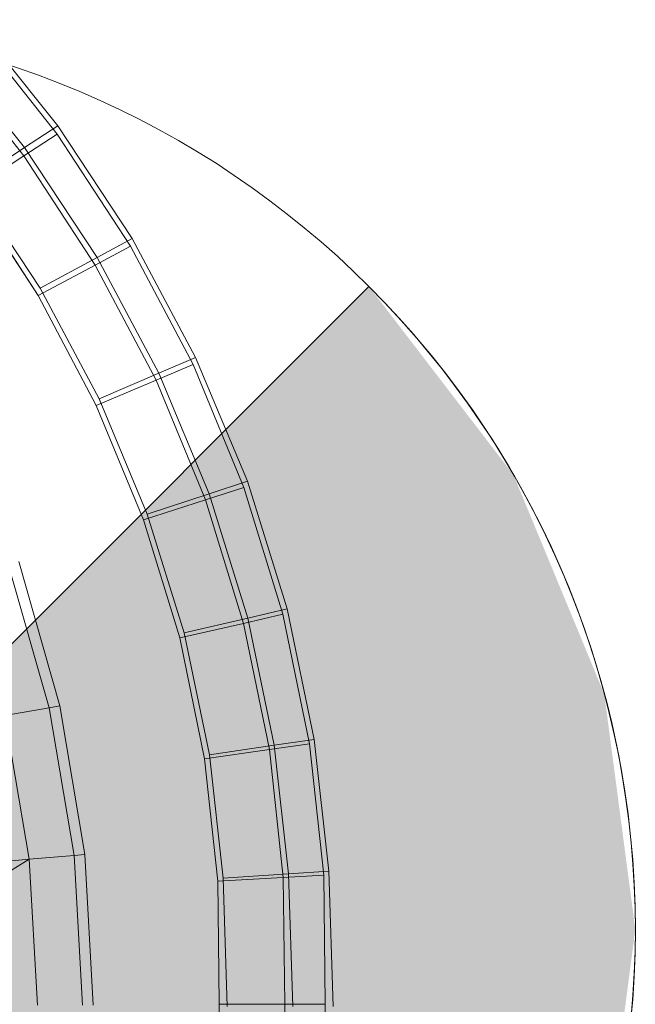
# Model space of a CAD drawing. Header units: metres. Extents: x 397.7 to 427.5, y 12.7 to 28.4.
# Tile 110 of 145: x 408.2457 to 408.3134, y 27.2312 to 27.3395. Entities that reach past the tile are written whole.
import ezdxf

# ---------------------------------------------------------------- set-up
doc = ezdxf.new("R2010")
doc.units = ezdxf.units.M
doc.layers.add('A-DETL-____-MBND', color=7, linetype='Continuous', lineweight=18)
doc.layers.add('A-DETL-GENF-OTLN', color=7, linetype='Continuous', lineweight=18)

# ---------------------------------------------------------------- blocks, each defined once
blk = doc.blocks.new('Family - Inodor P2-153136-05_ENLLUMENAT_P2')
at = {"layer": 'A-DETL-____-MBND', "color": 253, "true_color": 0xaaaaaa}
for p, q in [((0.69719, 0.29658), (0.68784, 0.30823)), ((0.69719, 0.29658), (0.68784, 0.30823)), ((0.68792, 0.30725), (0.69713, 0.29566)), ((0.68792, 0.30725), (0.69713, 0.29566)), ((0.69353, 0.29417), (0.68443, 0.30551)), ((0.69353, 0.29417), (0.68443, 0.30551)), ((0.68449, 0.30455), (0.69346, 0.29326)), ((0.68449, 0.30455), (0.69346, 0.29326)), ((0.69346, 0.29326), (0.69713, 0.29566)), ((0.69713, 0.29566), (0.69346, 0.29326)), ((0.69353, 0.29417), (0.69719, 0.29658)), ((0.69719, 0.29658), (0.69353, 0.29417)), ((0.69713, 0.29566), (0.70519, 0.28332)), ((0.69713, 0.29566), (0.70519, 0.28332)), ((0.70537, 0.28418), (0.69719, 0.29658)), ((0.70537, 0.28418), (0.69719, 0.29658)), ((0.6876, 0.29028), (0.69353, 0.29417)), ((0.69353, 0.29417), (0.6876, 0.29028)), ((0.7015, 0.28209), (0.69353, 0.29417)), ((0.7015, 0.28209), (0.69353, 0.29417)), ((0.68752, 0.28939), (0.69346, 0.29326)), ((0.69346, 0.29326), (0.68752, 0.28939)), ((0.69346, 0.29326), (0.70131, 0.28125)), ((0.69346, 0.29326), (0.70131, 0.28125)), ((0.69523, 0.27872), (0.6876, 0.29028)), ((0.69523, 0.27872), (0.6876, 0.29028)), ((0.69502, 0.27791), (0.68752, 0.28939)), ((0.69502, 0.27791), (0.68752, 0.28939)), ((0.69502, 0.27791), (0.68752, 0.28939)), ((0.68752, 0.28939), (0.69502, 0.27791)), ((0.7015, 0.28209), (0.70537, 0.28418)), ((0.70537, 0.28418), (0.7015, 0.28209)), ((0.71234, 0.27111), (0.70537, 0.28418)), ((0.71234, 0.27111), (0.70537, 0.28418)), ((0.70131, 0.28125), (0.70519, 0.28332)), ((0.70519, 0.28332), (0.70131, 0.28125)), ((0.70519, 0.28332), (0.71205, 0.27034)), ((0.70519, 0.28332), (0.71205, 0.27034)), ((0.69523, 0.27872), (0.7015, 0.28209)), ((0.7015, 0.28209), (0.69523, 0.27872)), ((0.70828, 0.26938), (0.7015, 0.28209)), ((0.70828, 0.26938), (0.7015, 0.28209)), ((0.69502, 0.27791), (0.70131, 0.28125)), ((0.70131, 0.28125), (0.69502, 0.27791)), ((0.70131, 0.28125), (0.70799, 0.26861)), ((0.70131, 0.28125), (0.70799, 0.26861)), ((0.70172, 0.26656), (0.69523, 0.27872)), ((0.70172, 0.26656), (0.69523, 0.27872)), ((0.70141, 0.26582), (0.69502, 0.27791)), ((0.70141, 0.26582), (0.69502, 0.27791)), ((0.70141, 0.26582), (0.69502, 0.27791)), ((0.69502, 0.27791), (0.70141, 0.26582)), ((0.70828, 0.26938), (0.71234, 0.27111)), ((0.71234, 0.27111), (0.70828, 0.26938)), ((0.71803, 0.2575), (0.71234, 0.27111)), ((0.71803, 0.2575), (0.71234, 0.27111)), ((0.70799, 0.26861), (0.71205, 0.27034)), ((0.71205, 0.27034), (0.70799, 0.26861)), ((0.71205, 0.27034), (0.71764, 0.25682)), ((0.71205, 0.27034), (0.71764, 0.25682)), ((0.70141, 0.26582), (0.70799, 0.26861)), ((0.70799, 0.26861), (0.70141, 0.26582)), ((0.70172, 0.26656), (0.70828, 0.26938)), ((0.70828, 0.26938), (0.70172, 0.26656)), ((0.70799, 0.26861), (0.71343, 0.25545)), ((0.70799, 0.26861), (0.71343, 0.25545)), ((0.71382, 0.25612), (0.70828, 0.26938)), ((0.71382, 0.25612), (0.70828, 0.26938)), ((0.70701, 0.25389), (0.70172, 0.26656)), ((0.70701, 0.25389), (0.70172, 0.26656)), ((0.70661, 0.25324), (0.70141, 0.26582)), ((0.70661, 0.25324), (0.70141, 0.26582)), ((0.70661, 0.25324), (0.70141, 0.26582)), ((0.70141, 0.26582), (0.70661, 0.25324)), ((0.71343, 0.25545), (0.71764, 0.25682)), ((0.71764, 0.25682), (0.71343, 0.25545)), ((0.71382, 0.25612), (0.71803, 0.2575)), ((0.71803, 0.2575), (0.71382, 0.25612)), ((0.71764, 0.25682), (0.72192, 0.24287)), ((0.71764, 0.25682), (0.72192, 0.24287)), ((0.72239, 0.24346), (0.71803, 0.2575)), ((0.72239, 0.24346), (0.71803, 0.2575)), ((0.70701, 0.25389), (0.71382, 0.25612)), ((0.71382, 0.25612), (0.70701, 0.25389)), ((0.71807, 0.24244), (0.71382, 0.25612)), ((0.71807, 0.24244), (0.71382, 0.25612)), ((0.70661, 0.25324), (0.71343, 0.25545)), ((0.71343, 0.25545), (0.70661, 0.25324)), ((0.71343, 0.25545), (0.7176, 0.24187)), ((0.71343, 0.25545), (0.7176, 0.24187)), ((0.71107, 0.24081), (0.70701, 0.25389)), ((0.71107, 0.24081), (0.70701, 0.25389)), ((0.7106, 0.24026), (0.70661, 0.25324)), ((0.7106, 0.24026), (0.70661, 0.25324)), ((0.7106, 0.24026), (0.70661, 0.25324)), ((0.70661, 0.25324), (0.7106, 0.24026)), ((0.69623, 0.23259), (0.69174, 0.24836)), ((0.69289, 0.24866), (0.6974, 0.23279)), ((0.7176, 0.24187), (0.72192, 0.24287)), ((0.72192, 0.24287), (0.7176, 0.24187)), ((0.71807, 0.24244), (0.72239, 0.24346)), ((0.72239, 0.24346), (0.71807, 0.24244)), ((0.72192, 0.24287), (0.72485, 0.22862)), ((0.72192, 0.24287), (0.72485, 0.22862)), ((0.72538, 0.22909), (0.72239, 0.24346)), ((0.72538, 0.22909), (0.72239, 0.24346)), ((0.7106, 0.24026), (0.7176, 0.24187)), ((0.7176, 0.24187), (0.7106, 0.24026)), ((0.71107, 0.24081), (0.71807, 0.24244)), ((0.71807, 0.24244), (0.71107, 0.24081)), ((0.7176, 0.24187), (0.72045, 0.22799)), ((0.7176, 0.24187), (0.72045, 0.22799)), ((0.72098, 0.22846), (0.71807, 0.24244)), ((0.72098, 0.22846), (0.71807, 0.24244)), ((0.71386, 0.22743), (0.71107, 0.24081)), ((0.71386, 0.22743), (0.71107, 0.24081)), ((0.71333, 0.22699), (0.7106, 0.24026)), ((0.71333, 0.22699), (0.7106, 0.24026)), ((0.71333, 0.22699), (0.7106, 0.24026)), ((0.7106, 0.24026), (0.71333, 0.22699)), ((0.6974, 0.23279), (0.69623, 0.23259)), ((0.6974, 0.23279), (0.70015, 0.21647)), ((0.69623, 0.23259), (0.69136, 0.23173)), ((0.69404, 0.21593), (0.69136, 0.23173)), ((0.69897, 0.21636), (0.69623, 0.23259)), ((0.71386, 0.22743), (0.72098, 0.22846)), ((0.72098, 0.22846), (0.71386, 0.22743)), ((0.72045, 0.22799), (0.72485, 0.22862)), ((0.72485, 0.22862), (0.72045, 0.22799)), ((0.72098, 0.22846), (0.72538, 0.22909)), ((0.72538, 0.22909), (0.72098, 0.22846)), ((0.72254, 0.21434), (0.72098, 0.22846)), ((0.72254, 0.21434), (0.72098, 0.22846)), ((0.72485, 0.22862), (0.72642, 0.21417)), ((0.72485, 0.22862), (0.72642, 0.21417)), ((0.72698, 0.21462), (0.72538, 0.22909)), ((0.72698, 0.21462), (0.72538, 0.22909)), ((0.71333, 0.22699), (0.72045, 0.22799)), ((0.72045, 0.22799), (0.71333, 0.22699)), ((0.71536, 0.21387), (0.71386, 0.22743)), ((0.71536, 0.21387), (0.71386, 0.22743)), ((0.72045, 0.22799), (0.72197, 0.21393)), ((0.72045, 0.22799), (0.72197, 0.21393)), ((0.71478, 0.21354), (0.71333, 0.22699)), ((0.71478, 0.21354), (0.71333, 0.22699)), ((0.71478, 0.21354), (0.71333, 0.22699)), ((0.71333, 0.22699), (0.71478, 0.21354)), ((0.69404, 0.21593), (0.66725, 0.21359)), ((0.69404, 0.21593), (0.66806, 0.19991)), ((0.69897, 0.21636), (0.69404, 0.21593)), ((0.69494, 0.19991), (0.69404, 0.21593)), ((0.70015, 0.21647), (0.69897, 0.21636)), ((0.69989, 0.19991), (0.69897, 0.21636)), ((0.70015, 0.21647), (0.70107, 0.19991)), ((0.71536, 0.21387), (0.72254, 0.21434)), ((0.72254, 0.21434), (0.71536, 0.21387)), ((0.72254, 0.21434), (0.72698, 0.21462)), ((0.72698, 0.21462), (0.72254, 0.21434)), ((0.72302, 0.19976), (0.72254, 0.21434)), ((0.72302, 0.19976), (0.72254, 0.21434)), ((0.72747, 0.19975), (0.72698, 0.21462)), ((0.72747, 0.19975), (0.72698, 0.21462)), ((0.71478, 0.21354), (0.72197, 0.21393)), ((0.72197, 0.21393), (0.71478, 0.21354)), ((0.71494, 0.19999), (0.71478, 0.21354)), ((0.71494, 0.19999), (0.71478, 0.21354)), ((0.71494, 0.19999), (0.71478, 0.21354)), ((0.71478, 0.21354), (0.71494, 0.19999)), ((0.71582, 0.19976), (0.71536, 0.21387)), ((0.71582, 0.19976), (0.71536, 0.21387)), ((0.72197, 0.21393), (0.72642, 0.21417)), ((0.72642, 0.21417), (0.72197, 0.21393)), ((0.72197, 0.21393), (0.72214, 0.19999)), ((0.72197, 0.21393), (0.72214, 0.19999)), ((0.72642, 0.21417), (0.72659, 0.19999)), ((0.72642, 0.21417), (0.72659, 0.19999)), ((0.71478, 0.18645), (0.71494, 0.19999)), ((0.71478, 0.18645), (0.71494, 0.19999)), ((0.71478, 0.18645), (0.71494, 0.19999)), ((0.71494, 0.19999), (0.71478, 0.18645)), ((0.71494, 0.19999), (0.72214, 0.19999)), ((0.72214, 0.19999), (0.71494, 0.19999)), ((0.72214, 0.19999), (0.72197, 0.18606)), ((0.72214, 0.19999), (0.72197, 0.18606)), ((0.72214, 0.19999), (0.72659, 0.19999)), ((0.72659, 0.19999), (0.72214, 0.19999)), ((0.72659, 0.19999), (0.72642, 0.18582)), ((0.72659, 0.19999), (0.72642, 0.18582))]:
    blk.add_line(p, q, dxfattribs=at)
blk = doc.blocks.new('LONDR55-XX_ZZ-ARQ-CAA-M3D-Londres55_ifc-1-05_ENLLUMENAT_P2')
at = {"layer": 'A-DETL-____-MBND', "color": 253, "lineweight": 18, "true_color": 0xaaaaaa}
blk.add_blockref('Family - Inodor P2-153136-05_ENLLUMENAT_P2', (407.55268, 27.03126), dxfattribs=at)
blk = doc.blocks.new('ZYR_06_02_02 Down Superficie - L 01-834878-05_ENLLUMENAT_P2')
at = {"layer": 'A-DETL-GENF-OTLN', "true_color": 0x00c400}
blk.add_hatch(color=92, dxfattribs=at).paths.add_polyline_path([(0.07071, -0.07071), (0.0866, -0.05), (0.09659, -0.02588), (0.1, 0), (0.09659, 0.02588), (0.0866, 0.05), (0.07071, 0.07071), (0, 0)])
at = {"layer": 'A-DETL-GENF-OTLN', "color": 92, "true_color": 0x00c400}
for p, q in [((-0.07071, -0.07071), (0.07071, 0.07071)), ((0.07071, 0.07071), (0, 0))]:
    blk.add_line(p, q, dxfattribs=at)
blk.add_circle((0, 0), 0.1, dxfattribs=at)
blk.add_arc((0, 0), 0.1, 315, 45, dxfattribs=at)

msp = doc.modelspace()

# ---------------------------------------------------------------- block references
at = {"lineweight": 5}
msp.add_blockref('LONDR55-XX_ZZ-ARQ-CAA-M3D-Londres55_ifc-1-05_ENLLUMENAT_P2', (0, 0), dxfattribs=at)
at = {"layer": 'A-DETL-GENF-OTLN', "color": 92, "true_color": 0x00c400}
msp.add_blockref('ZYR_06_02_02 Down Superficie - L 01-834878-05_ENLLUMENAT_P2', (408.21336, 27.23946), dxfattribs=at)

doc.saveas('drawing.dxf')
